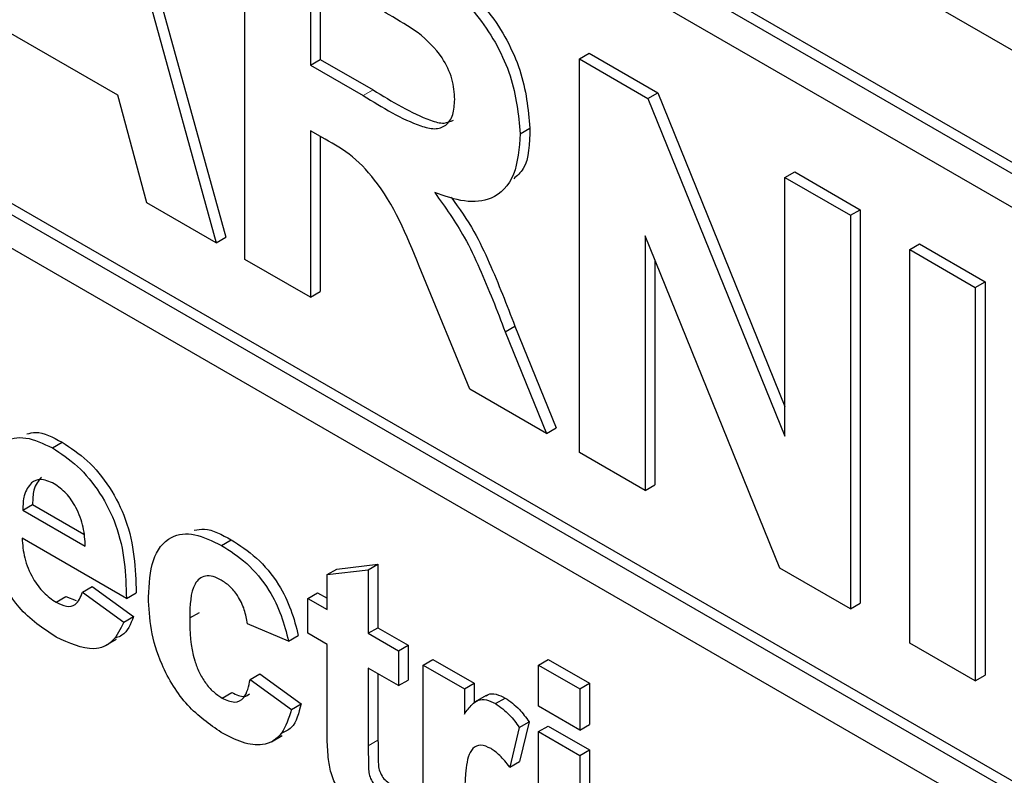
# Paper-space layout 'Blatt4' of a CAD drawing. Header units: millimetres. Extents: x 5 to 418, y 2 to 292.
# Tile 28 of 102: x 119.52 to 120.711, y 178.473 to 179.387. Entities that reach past the tile are written whole.
import ezdxf

# ---------------------------------------------------------------- set-up
doc = ezdxf.new("R2010")
doc.units = ezdxf.units.MM

psp = doc.layouts.new('Blatt4')

# ---------------------------------------------------------------- linework, layer by layer
at = {"color": 7, "linetype": 'Continuous', "lineweight": 25}
for p, q in [((116.1597, 181.9833), (122.1111, 178.5476)), ((122.0699, 178.4217), (116.1773, 181.8234)), ((122.0817, 178.4285), (116.1891, 181.8302)), ((122.0699, 178.3809), (117.6858, 180.9118)), ((117.6858, 180.2042), (122.1524, 177.6257)), ((117.6976, 180.211), (122.1524, 177.6393)), ((122.1524, 177.5849), (117.6858, 180.1634)), ((119.6125, 179.6906), (119.7692, 179.1239)), ((119.6007, 179.6838), (119.7574, 179.1171)), ((119.7921, 179.0971), (119.7921, 179.5734)), ((119.8714, 179.4482), (119.8714, 179.3322)), ((119.8832, 179.4414), (119.8832, 179.339)), ((119.6385, 179.2956), (119.4802, 179.387)), ((120.1969, 179.3397), (120.2087, 179.3465)), ((120.2087, 179.3465), (120.2916, 179.2986)), ((119.8714, 179.3322), (119.8832, 179.339)), ((119.8714, 179.3322), (119.9353, 179.2953)), ((119.8832, 179.339), (119.9471, 179.3021)), ((120.1969, 178.8633), (120.1969, 179.3397)), ((120.1969, 179.3397), (120.2798, 179.2918)), ((119.6733, 179.1656), (119.6385, 179.2956)), ((120.2798, 179.2918), (120.2916, 179.2986)), ((120.2916, 179.2986), (120.4455, 178.9191)), ((120.2798, 179.2918), (120.4455, 178.8832)), ((119.8892, 179.2425), (119.8714, 179.2528)), ((119.8714, 179.2528), (119.8714, 179.0513)), ((120.1252, 179.2491), (120.137, 179.2559)), ((119.8832, 179.246), (119.8832, 179.0581)), ((120.4455, 179.1962), (120.4573, 179.203)), ((120.4573, 179.203), (120.5366, 179.1572)), ((120.4455, 179.1962), (120.5248, 179.1504)), ((120.4455, 178.8832), (120.4455, 179.1962)), ((119.7574, 179.1171), (119.6733, 179.1656)), ((120.5248, 179.1504), (120.5366, 179.1572)), ((120.5366, 179.1572), (120.5366, 178.6809)), ((120.5248, 179.1504), (120.5248, 178.6741)), ((119.7574, 179.1171), (119.7692, 179.1239)), ((120.4395, 178.7233), (120.2763, 179.1257)), ((120.2763, 179.1257), (120.2763, 178.8175)), ((120.5965, 179.109), (120.6083, 179.1158)), ((120.5965, 178.6327), (120.5965, 179.109)), ((120.5965, 179.109), (120.6758, 179.0632)), ((120.6083, 179.1158), (120.6876, 179.07)), ((119.8714, 179.0513), (119.7921, 179.0971)), ((120.2881, 179.0967), (120.2881, 178.8244)), ((120.0643, 178.9399), (120.0056, 179.0819)), ((120.6758, 179.0632), (120.6876, 179.07)), ((120.6876, 179.07), (120.6876, 178.5937)), ((119.8714, 179.0513), (119.8832, 179.0581)), ((120.6758, 179.0632), (120.6758, 178.5869)), ((120.107, 179.0095), (120.1188, 179.0164)), ((120.107, 179.0095), (120.157, 178.8864)), ((120.1188, 179.0164), (120.1687, 178.8932)), ((120.157, 178.8864), (120.0643, 178.9399)), ((120.157, 178.8864), (120.1687, 178.8932)), ((119.5591, 178.869), (119.5709, 178.8758)), ((120.2763, 178.8175), (120.1969, 178.8633)), ((120.2763, 178.8175), (120.2881, 178.8244)), ((119.5234, 178.7937), (119.5352, 178.8005)), ((119.5352, 178.8005), (119.5973, 178.7646)), ((119.5234, 178.7937), (119.599, 178.75)), ((119.6488, 178.6867), (119.5225, 178.7596)), ((119.7638, 178.7509), (119.7755, 178.7577)), ((119.9033, 178.7223), (119.9531, 178.7281)), ((119.9413, 178.7213), (119.9531, 178.7281)), ((119.9531, 178.7281), (119.9531, 178.6513)), ((120.5248, 178.6741), (120.4395, 178.7233)), ((119.8915, 178.7155), (119.9033, 178.7223)), ((119.8915, 178.7155), (119.9413, 178.7213)), ((119.8915, 178.6733), (119.8915, 178.7155)), ((119.9413, 178.7213), (119.9413, 178.6445)), ((119.5956, 178.6944), (119.6074, 178.7012)), ((119.6074, 178.7012), (119.6573, 178.6647)), ((119.5636, 178.6821), (119.5754, 178.6889)), ((119.5754, 178.6889), (119.5879, 178.6842)), ((119.5956, 178.6944), (119.6455, 178.6579)), ((119.6488, 178.6867), (119.6606, 178.6935)), ((119.8682, 178.6867), (119.88, 178.6935)), ((119.88, 178.6935), (119.8915, 178.6869)), ((119.8682, 178.6445), (119.8682, 178.6867)), ((119.8682, 178.6867), (119.8915, 178.6733)), ((120.5248, 178.6741), (120.5366, 178.6809)), ((119.6455, 178.6579), (119.6573, 178.6647)), ((119.7253, 178.6631), (119.7371, 178.6699)), ((119.8449, 178.6349), (119.7951, 178.656)), ((119.9413, 178.6445), (119.9531, 178.6513)), ((119.9531, 178.6513), (119.9897, 178.6302)), ((119.8449, 178.6349), (119.8567, 178.6417)), ((119.8915, 178.6311), (119.8682, 178.6445)), ((119.9413, 178.6445), (119.9779, 178.6234)), ((119.6236, 178.6298), (119.6369, 178.6374)), ((119.8915, 178.5341), (119.8915, 178.6311)), ((119.9779, 178.6234), (119.9897, 178.6302)), ((119.9897, 178.6302), (119.9897, 178.588)), ((120.6758, 178.5869), (120.5965, 178.6327)), ((119.9779, 178.6234), (119.9779, 178.5812)), ((120.0078, 178.6061), (120.0196, 178.6129)), ((120.0078, 178.3873), (120.0078, 178.6061)), ((120.0078, 178.6061), (120.0577, 178.5773)), ((120.0196, 178.6129), (120.0695, 178.5841)), ((120.1474, 178.6061), (120.1592, 178.6129)), ((120.1474, 178.5562), (120.1474, 178.6061)), ((120.1474, 178.6061), (120.1973, 178.5774)), ((120.1592, 178.6129), (120.2091, 178.5842)), ((119.7984, 178.5888), (119.8102, 178.5956)), ((119.8102, 178.5956), (119.86, 178.5592)), ((119.9779, 178.5812), (119.9413, 178.6023)), ((119.9413, 178.6023), (119.9413, 178.5082)), ((119.9531, 178.5955), (119.9531, 178.515)), ((120.6758, 178.5869), (120.6876, 178.5937)), ((119.7984, 178.5888), (119.8483, 178.5524)), ((119.9779, 178.5812), (119.9897, 178.588)), ((120.0577, 178.5773), (120.0695, 178.5841)), ((120.0695, 178.5841), (120.0695, 178.56)), ((120.1973, 178.5774), (120.2091, 178.5842)), ((120.2091, 178.5842), (120.2091, 178.5343)), ((119.7644, 178.5662), (119.7762, 178.573)), ((120.0577, 178.5773), (120.0577, 178.5468)), ((120.084, 178.5692), (120.0707, 178.5616)), ((120.1973, 178.5774), (120.1973, 178.5275)), ((119.8483, 178.5524), (119.86, 178.5592)), ((120.0953, 178.5594), (120.1071, 178.5662)), ((120.1973, 178.5275), (120.1474, 178.5562)), ((120.1241, 178.5307), (120.1359, 178.5375)), ((120.1359, 178.5375), (120.1243, 178.4895)), ((120.1474, 178.5255), (120.1592, 178.5323)), ((120.1592, 178.5323), (120.2091, 178.5036)), ((120.1973, 178.5275), (120.2091, 178.5343)), ((119.8241, 178.5132), (119.8373, 178.5209)), ((120.1241, 178.5307), (120.1125, 178.4826)), ((120.1474, 178.5255), (120.1973, 178.4968)), ((120.1474, 178.3067), (120.1474, 178.5255)), ((120.1973, 178.4968), (120.2091, 178.5036)), ((120.1973, 178.4968), (120.1973, 178.278)), ((120.2091, 178.5036), (120.2091, 178.2848)), ((120.1125, 178.4826), (120.1243, 178.4895))]:
    psp.add_line(p, q, dxfattribs=at)
at = {"color": 7, "linetype": 'Continuous', "lineweight": 18}
for p, q in [((119.9353, 179.2953), (119.9471, 179.3021)), ((119.9413, 178.5082), (119.9531, 178.515))]:
    psp.add_line(p, q, dxfattribs=at)
at = {"color": 7, "linetype": 'Continuous', "lineweight": 25}
for points, knots in [([(119.9652, 179.4734), (119.9839, 179.4623), (120.0212, 179.4401), (120.069, 179.4011), (120.0981, 179.3558), (120.1196, 179.307), (120.123, 179.2722), (120.1252, 179.2491)], [0, 0, 0, 0, 0.251138, 0.500538, 0.625743, 0.751054, 1, 1, 1, 1]), ([(119.977, 179.4802), (119.9957, 179.4691), (120.033, 179.4469), (120.0808, 179.4079), (120.1099, 179.3626), (120.1314, 179.3138), (120.1348, 179.279), (120.137, 179.2559)], [0, 0, 0, 0, 0.251138, 0.500538, 0.625743, 0.751054, 1, 1, 1, 1]), ([(120.0019, 179.3714), (119.9901, 179.3787), (119.9691, 179.3919), (119.9481, 179.404), (119.9388, 179.4093)], [0, 0, 0, 0, 0.559921, 1, 1, 1, 1]), ([(120.0459, 179.2907), (120.0454, 179.2988), (120.0443, 179.3149), (120.0292, 179.3471), (120.0122, 179.3622), (120.0019, 179.3714)], [0, 0, 0, 0, 0.281084, 0.561281, 1, 1, 1, 1]), ([(119.9353, 179.2953), (119.9586, 179.2809), (119.9878, 179.2629), (120.0219, 179.2537), (120.0359, 179.2582), (120.0448, 179.2711), (120.0455, 179.2842), (120.0459, 179.2907)], [0, 0, 0, 0, 0.500908, 0.625718, 0.750365, 0.875021, 1, 1, 1, 1]), ([(119.9471, 179.3021), (119.9703, 179.288), (119.9992, 179.2704), (120.0329, 179.2603), (120.0409, 179.264), (120.0444, 179.2656)], [0, 0, 0, 0, 0.687726, 0.859085, 1, 1, 1, 1]), ([(120.1252, 179.2491), (120.1239, 179.2315), (120.1212, 179.1963), (120.0943, 179.1684), (120.0585, 179.1651), (120.034, 179.1736), (120.0218, 179.1778)], [0, 0, 0, 0, 0.279943, 0.558974, 0.779184, 1, 1, 1, 1]), ([(120.137, 179.2559), (120.1365, 179.2372), (120.1358, 179.2106), (120.1215, 179.1982), (120.1173, 179.1946)], [0, 0, 0, 0, 0.702184, 1, 1, 1, 1]), ([(120.0056, 179.0819), (119.9907, 179.1194), (119.9701, 179.1715), (119.9226, 179.2237), (119.9003, 179.2362), (119.8892, 179.2425)], [0, 0, 0, 0, 0.560986, 0.779305, 1, 1, 1, 1]), ([(120.0218, 179.1778), (120.0344, 179.1602), (120.0551, 179.1312), (120.0763, 179.0862), (120.0922, 179.048), (120.102, 179.0224), (120.107, 179.0095)], [0, 0, 0, 0, 0.339561, 0.559573, 0.779778, 1, 1, 1, 1]), ([(120.0417, 179.1722), (120.0514, 179.1587), (120.0691, 179.1336), (120.088, 179.093), (120.104, 179.0548), (120.1138, 179.0292), (120.1188, 179.0164)], [0, 0, 0, 0, 0.283889, 0.522448, 0.761214, 1, 1, 1, 1]), ([(119.4726, 178.8041), (119.4735, 178.8196), (119.4752, 178.8507), (119.4961, 178.878), (119.5263, 178.8844), (119.5482, 178.8741), (119.5591, 178.869)], [0, 0, 0, 0, 0.280671, 0.559803, 0.779762, 1, 1, 1, 1]), ([(119.5284, 178.8858), (119.5318, 178.8867), (119.5441, 178.8901), (119.5597, 178.8818), (119.5709, 178.8758)], [0, 0, 0, 0, 0.280478, 1, 1, 1, 1]), ([(119.5591, 178.869), (119.5694, 178.8622), (119.5899, 178.8488), (119.6177, 178.8153), (119.6463, 178.7576), (119.6478, 178.7159), (119.6488, 178.6867)], [0, 0, 0, 0, 0.1873745, 0.3743047, 0.5612618, 1, 1, 1, 1]), ([(119.5709, 178.8758), (119.5812, 178.869), (119.6017, 178.8556), (119.6295, 178.8221), (119.6581, 178.7644), (119.6596, 178.7227), (119.6606, 178.6935)], [0, 0, 0, 0, 0.1873745, 0.3743047, 0.5612618, 1, 1, 1, 1]), ([(119.5614, 178.8255), (119.5554, 178.8281), (119.5449, 178.8328), (119.5373, 178.8287), (119.534, 178.8268)], [0, 0, 0, 0, 0.558878, 1, 1, 1, 1]), ([(119.5458, 178.8336), (119.5421, 178.829), (119.5357, 178.8206), (119.5353, 178.8066), (119.5352, 178.8005)], [0, 0, 0, 0, 0.558284, 1, 1, 1, 1]), ([(119.534, 178.8268), (119.5304, 178.8222), (119.5239, 178.8138), (119.5235, 178.7998), (119.5234, 178.7937)], [0, 0, 0, 0, 0.558284, 1, 1, 1, 1]), ([(119.599, 178.75), (119.5985, 178.7575), (119.5977, 178.7725), (119.5892, 178.7956), (119.5762, 178.815), (119.5663, 178.822), (119.5614, 178.8255)], [0, 0, 0, 0, 0.280983, 0.560279, 0.780219, 1, 1, 1, 1]), ([(119.7308, 178.7692), (119.7348, 178.77), (119.748, 178.7728), (119.7642, 178.7639), (119.7755, 178.7577)], [0, 0, 0, 0, 0.305493, 1, 1, 1, 1]), ([(119.5225, 178.7596), (119.5231, 178.7518), (119.5242, 178.7361), (119.534, 178.7121), (119.5483, 178.6927), (119.5585, 178.6857), (119.5636, 178.6821)], [0, 0, 0, 0, 0.280701, 0.559805, 0.779805, 1, 1, 1, 1]), ([(119.6754, 178.6884), (119.6763, 178.7041), (119.678, 178.7354), (119.6991, 178.7632), (119.7307, 178.7671), (119.7527, 178.7563), (119.7638, 178.7509)], [0, 0, 0, 0, 0.280707, 0.559643, 0.779504, 1, 1, 1, 1]), ([(119.7638, 178.7509), (119.7741, 178.7443), (119.7946, 178.7312), (119.8208, 178.7), (119.8371, 178.6659), (119.8423, 178.6453), (119.8449, 178.6349)], [0, 0, 0, 0, 0.280457, 0.559337, 0.779383, 1, 1, 1, 1]), ([(119.7755, 178.7577), (119.7858, 178.7511), (119.8064, 178.738), (119.8326, 178.7068), (119.8489, 178.6727), (119.8541, 178.6521), (119.8567, 178.6417)], [0, 0, 0, 0, 0.280457, 0.559337, 0.779383, 1, 1, 1, 1]), ([(119.5637, 178.6399), (119.5479, 178.6503), (119.5196, 178.669), (119.4999, 178.7035), (119.4912, 178.7187)], [0, 0, 0, 0, 0.560391, 1, 1, 1, 1]), ([(119.7633, 178.7089), (119.76, 178.7105), (119.7534, 178.7139), (119.7442, 178.7144), (119.7367, 178.7111), (119.7261, 178.6978), (119.7256, 178.6785), (119.7253, 178.6631)], [0, 0, 0, 0, 0.125319, 0.250544, 0.375796, 0.501063, 1, 1, 1, 1]), ([(119.7951, 178.656), (119.7941, 178.6617), (119.7923, 178.6729), (119.7845, 178.6894), (119.774, 178.702), (119.7669, 178.7066), (119.7633, 178.7089)], [0, 0, 0, 0, 0.280561, 0.559648, 0.7796, 1, 1, 1, 1]), ([(119.5636, 178.6821), (119.5679, 178.6801), (119.5763, 178.676), (119.5895, 178.6786), (119.5933, 178.6884), (119.5956, 178.6944)], [0, 0, 0, 0, 0.280682, 0.560525, 1, 1, 1, 1]), ([(119.7634, 178.5246), (119.7494, 178.5343), (119.7214, 178.5536), (119.691, 178.603), (119.6771, 178.6496), (119.676, 178.6755), (119.6754, 178.6884)], [0, 0, 0, 0, 0.279707, 0.558485, 0.778934, 1, 1, 1, 1]), ([(119.6573, 178.6647), (119.6537, 178.6556), (119.649, 178.6435), (119.6386, 178.6399), (119.636, 178.6391)], [0, 0, 0, 0, 0.753376, 1, 1, 1, 1]), ([(119.6455, 178.6579), (119.6415, 178.6496), (119.6336, 178.633), (119.6056, 178.6208), (119.5796, 178.6326), (119.5637, 178.6399)], [0, 0, 0, 0, 0.281013, 0.561314, 1, 1, 1, 1]), ([(119.7253, 178.6631), (119.7256, 178.6462), (119.726, 178.6251), (119.7363, 178.5975), (119.744, 178.5844), (119.7538, 178.5732), (119.7609, 178.5686), (119.7644, 178.5662)], [0, 0, 0, 0, 0.499313, 0.62455, 0.749763, 0.874784, 1, 1, 1, 1]), ([(119.7644, 178.5662), (119.7696, 178.5638), (119.7801, 178.5591), (119.794, 178.5669), (119.7967, 178.5805), (119.7984, 178.5888)], [0, 0, 0, 0, 0.28016, 0.558978, 1, 1, 1, 1]), ([(119.7762, 178.573), (119.7816, 178.5703), (119.7902, 178.566), (119.7958, 178.57), (119.7979, 178.5714)], [0, 0, 0, 0, 0.628112, 1, 1, 1, 1]), ([(120.0842, 178.5689), (120.0849, 178.5694), (120.0879, 178.5718), (120.096, 178.5715), (120.1034, 178.568), (120.1071, 178.5662)], [0, 0, 0, 0, 0.119414, 0.559552, 1, 1, 1, 1]), ([(119.86, 178.5592), (119.8573, 178.548), (119.8531, 178.531), (119.8403, 178.5252), (119.836, 178.5232)], [0, 0, 0, 0, 0.655166, 1, 1, 1, 1]), ([(120.0577, 178.5468), (120.0606, 178.5509), (120.0654, 178.5575), (120.074, 178.5644), (120.0841, 178.5648), (120.0916, 178.5612), (120.0953, 178.5594)], [0, 0, 0, 0, 0.340514, 0.560535, 0.78019, 1, 1, 1, 1]), ([(120.0953, 178.5594), (120.1012, 178.5553), (120.1117, 178.5478), (120.1203, 178.5359), (120.1241, 178.5307)], [0, 0, 0, 0, 0.559042, 1, 1, 1, 1]), ([(120.1071, 178.5662), (120.113, 178.5621), (120.1235, 178.5546), (120.1321, 178.5427), (120.1359, 178.5375)], [0, 0, 0, 0, 0.559042, 1, 1, 1, 1]), ([(119.8483, 178.5524), (119.8451, 178.5419), (119.8388, 178.5209), (119.8164, 178.5074), (119.7894, 178.511), (119.7721, 178.5201), (119.7634, 178.5246)], [0, 0, 0, 0, 0.280244, 0.559157, 0.779326, 1, 1, 1, 1]), ([(119.8931, 178.4918), (119.8925, 178.4998), (119.8914, 178.5142), (119.8914, 178.5281), (119.8915, 178.5341)], [0, 0, 0, 0, 0.559821, 1, 1, 1, 1]), ([(119.9531, 178.515), (119.9532, 178.5061), (119.9533, 178.495), (119.9537, 178.4812), (119.9566, 178.4735), (119.9615, 178.4666), (119.9654, 178.464), (119.9673, 178.4627)], [0, 0, 0, 0, 0.501041, 0.626248, 0.751082, 0.875377, 1, 1, 1, 1]), ([(120.0899, 178.505), (120.0855, 178.507), (120.0769, 178.511), (120.0637, 178.5042), (120.0574, 178.4728), (120.0576, 178.4432), (120.0577, 178.4234)], [0, 0, 0, 0, 0.124672, 0.248774, 0.498061, 1, 1, 1, 1]), ([(119.9413, 178.5082), (119.9414, 178.4993), (119.9415, 178.4882), (119.9419, 178.4744), (119.9448, 178.4667), (119.9497, 178.4598), (119.9536, 178.4572), (119.9556, 178.4559)], [0, 0, 0, 0, 0.501041, 0.626248, 0.751082, 0.875377, 1, 1, 1, 1]), ([(120.1125, 178.4826), (120.1086, 178.4877), (120.1016, 178.4967), (120.0934, 178.5025), (120.0899, 178.505)], [0, 0, 0, 0, 0.560294, 1, 1, 1, 1]), ([(119.9411, 178.422), (119.9349, 178.4261), (119.9225, 178.4343), (119.9061, 178.4523), (119.896, 178.4734), (119.8941, 178.4856), (119.8931, 178.4918)], [0, 0, 0, 0, 0.280585, 0.56042, 0.779437, 1, 1, 1, 1])]:
    psp.add_open_spline(points, degree=3, knots=knots, dxfattribs=at)

doc.saveas('drawing.dxf')
